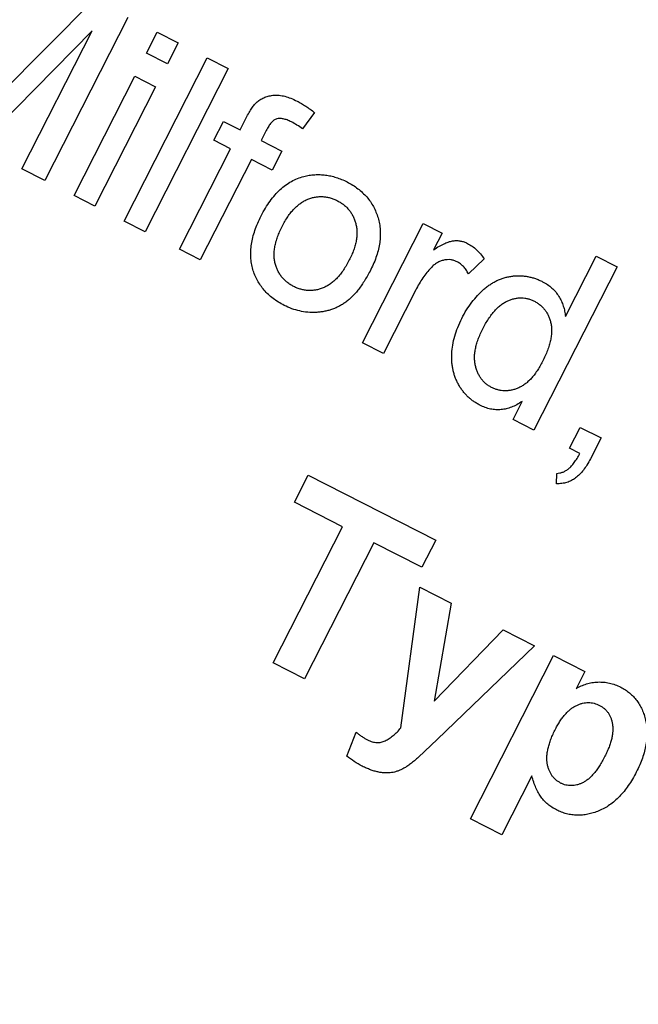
# Model space of a CAD drawing. Header units: inches. Extents: x 0.5 to 16.4, y 0.4 to 10.9.
# Tile 5 of 13: x 4.521 to 4.802, y 5.411 to 5.859. Entities that reach past the tile are written whole.
import ezdxf

# ---------------------------------------------------------------- set-up
doc = ezdxf.new("R2010")
doc.units = ezdxf.units.IN
doc.header["$MEASUREMENT"] = 0
doc.layers.add('OBJECT', color=1, linetype='Continuous')

msp = doc.modelspace()

# ---------------------------------------------------------------- linework, layer by layer
at = {"layer": 'OBJECT', "linetype": 'Continuous', "lineweight": 25}
for p, q in [((4.51172, 5.82529), (4.55425, 5.86811)), ((4.56987, 5.86015), (4.53202, 5.78591)), ((4.55358, 5.85407), (4.50174, 5.80135)), ((4.52155, 5.79125), (4.55358, 5.85407)), ((4.57834, 5.84384), (4.5832, 5.85336)), ((4.5832, 5.85336), (4.59271, 5.84851)), ((4.59271, 5.84851), (4.58786, 5.83899)), ((4.56819, 5.76747), (4.60604, 5.84172)), ((4.58786, 5.83899), (4.57834, 5.84384)), ((4.60604, 5.84172), (4.61556, 5.83686)), ((4.61556, 5.83686), (4.57771, 5.76262)), ((4.54535, 5.77912), (4.57301, 5.83337)), ((4.57301, 5.83337), (4.58252, 5.82852)), ((4.58252, 5.82852), (4.55487, 5.77427)), ((4.62097, 5.80892), (4.62378, 5.81444)), ((4.65489, 5.81683), (4.6494, 5.80942)), ((4.60899, 5.80424), (4.61335, 5.8128)), ((4.61335, 5.8128), (4.62097, 5.80892)), ((4.63283, 5.80866), (4.63049, 5.80407)), ((4.6166, 5.80035), (4.60899, 5.80424)), ((4.63049, 5.80407), (4.64001, 5.79922)), ((4.59331, 5.75467), (4.6166, 5.80035)), ((4.64001, 5.79922), (4.63564, 5.79065)), ((4.62612, 5.7955), (4.60283, 5.74981)), ((4.63564, 5.79065), (4.62612, 5.7955)), ((4.53202, 5.78591), (4.52155, 5.79125)), ((4.55487, 5.77427), (4.54535, 5.77912)), ((4.57771, 5.76262), (4.56819, 5.76747)), ((4.6767, 5.71216), (4.70436, 5.76641)), ((4.70436, 5.76641), (4.71293, 5.76204)), ((4.71293, 5.76204), (4.70907, 5.75447)), ((4.60283, 5.74981), (4.59331, 5.75467)), ((4.7321, 5.75026), (4.72492, 5.74353)), ((4.7691, 5.72404), (4.78308, 5.75146)), ((4.78308, 5.75146), (4.7926, 5.74661)), ((4.7926, 5.74661), (4.75475, 5.67237)), ((4.70091, 5.73613), (4.68622, 5.7073)), ((4.68622, 5.7073), (4.6767, 5.71216)), ((4.74523, 5.67722), (4.74941, 5.68542)), ((4.75475, 5.67237), (4.74523, 5.67722)), ((4.77093, 5.66412), (4.77579, 5.67364)), ((4.77579, 5.67364), (4.7853, 5.66879)), ((4.7853, 5.66879), (4.78045, 5.65927)), ((4.77566, 5.66171), (4.77093, 5.66412)), ((4.64569, 5.63956), (4.652, 5.65194)), ((4.652, 5.65194), (4.71006, 5.62234)), ((4.76507, 5.64792), (4.76511, 5.6527)), ((4.66758, 5.6284), (4.64569, 5.63956)), ((4.63604, 5.56653), (4.66758, 5.6284)), ((4.71006, 5.62234), (4.70375, 5.60996)), ((4.68186, 5.62112), (4.65032, 5.55925)), ((4.70375, 5.60996), (4.68186, 5.62112)), ((4.69419, 5.53689), (4.70273, 5.60089)), ((4.70273, 5.60089), (4.717, 5.59361)), ((4.717, 5.59361), (4.70932, 5.54913)), ((4.70932, 5.54913), (4.7408, 5.58148)), ((4.7408, 5.58148), (4.75508, 5.57421)), ((4.75508, 5.57421), (4.71066, 5.53166)), ((4.7258, 5.4956), (4.76364, 5.56984)), ((4.76364, 5.56984), (4.77792, 5.56256)), ((4.65032, 5.55925), (4.63604, 5.56653)), ((4.77792, 5.56256), (4.77393, 5.55474)), ((4.66955, 5.52406), (4.67388, 5.5349)), ((4.71066, 5.53166), (4.70224, 5.5236)), ((4.75374, 5.51513), (4.74007, 5.48832)), ((4.74007, 5.48832), (4.7258, 5.4956))]:
    msp.add_line(p, q, dxfattribs=at)
for radius in [1.6245, 1.23, 1.12]:
    msp.add_circle((4.98216, 5.9044), radius, dxfattribs=at)
for points, knots in [([(4.62875, 5.82169), (4.62929, 5.82211), (4.63036, 5.82295), (4.63223, 5.82387), (4.63427, 5.82447), (4.63648, 5.8248), (4.63888, 5.82478), (4.64144, 5.82427), (4.64417, 5.82339), (4.64598, 5.82252), (4.64693, 5.82207)], [0, 0, 0, 0, 0.105236, 0.21126, 0.319777, 0.434105, 0.556302, 0.689389, 0.836906, 1, 1, 1, 1]), ([(4.62378, 5.81444), (4.6242, 5.81525), (4.62499, 5.81676), (4.62627, 5.81877), (4.62746, 5.82043), (4.62835, 5.82129), (4.62875, 5.82169)], [0, 0, 0, 0, 0.310103, 0.579649, 0.808071, 1, 1, 1, 1]), ([(4.64693, 5.82207), (4.64758, 5.82172), (4.64891, 5.82101), (4.65087, 5.81977), (4.65289, 5.8184), (4.65421, 5.81736), (4.65489, 5.81683)], [0, 0, 0, 0, 0.231126, 0.473559, 0.729501, 1, 1, 1, 1]), ([(4.64432, 5.81261), (4.64368, 5.81291), (4.64248, 5.81349), (4.64069, 5.81401), (4.63909, 5.81421), (4.63763, 5.814), (4.63629, 5.81333), (4.63508, 5.81217), (4.63387, 5.81061), (4.6332, 5.80935), (4.63283, 5.80866)], [0, 0, 0, 0, 0.1501544, 0.2790274, 0.3895306, 0.487706, 0.5856296, 0.6998328, 0.8369787, 1, 1, 1, 1]), ([(4.6494, 5.80942), (4.64856, 5.81002), (4.64694, 5.81119), (4.64517, 5.81214), (4.64432, 5.81261)], [0, 0, 0, 0, 0.51581, 1, 1, 1, 1]), ([(4.63056, 5.76985), (4.63121, 5.77105), (4.63245, 5.77335), (4.63454, 5.77655), (4.63678, 5.77937), (4.63915, 5.78182), (4.64165, 5.7839), (4.6443, 5.78559), (4.64708, 5.78695), (4.64903, 5.78752), (4.65, 5.78781)], [0, 0, 0, 0, 0.148743, 0.287828, 0.419547, 0.543761, 0.661832, 0.776707, 0.888407, 1, 1, 1, 1]), ([(4.65, 5.78781), (4.65082, 5.78799), (4.65245, 5.78836), (4.65492, 5.78861), (4.65739, 5.78865), (4.65986, 5.78847), (4.66232, 5.78804), (4.66478, 5.78736), (4.66725, 5.78647), (4.66884, 5.7857), (4.66966, 5.7853)], [0, 0, 0, 0, 0.124302, 0.246336, 0.367599, 0.489098, 0.612371, 0.737766, 0.866431, 1, 1, 1, 1]), ([(4.66966, 5.7853), (4.67053, 5.78482), (4.67224, 5.78389), (4.67463, 5.78227), (4.67674, 5.78044), (4.67866, 5.77849), (4.6803, 5.77634), (4.68174, 5.77405), (4.68288, 5.77158), (4.68381, 5.76897), (4.68446, 5.76625), (4.68481, 5.76344), (4.68485, 5.76058), (4.68459, 5.75764), (4.68401, 5.75464), (4.68312, 5.75159), (4.68196, 5.74847), (4.68096, 5.74643), (4.68045, 5.74538)], [0, 0, 0, 0, 0.064148, 0.125517, 0.185171, 0.243479, 0.301291, 0.358638, 0.417072, 0.476329, 0.536519, 0.596593, 0.65777, 0.720728, 0.785986, 0.853812, 0.925134, 1, 1, 1, 1]), ([(4.6401, 5.76503), (4.64052, 5.76581), (4.64133, 5.76732), (4.64265, 5.76945), (4.64404, 5.77135), (4.64549, 5.77302), (4.647, 5.77447), (4.64856, 5.7757), (4.65018, 5.7767), (4.65185, 5.77749), (4.65356, 5.77804), (4.65526, 5.77844), (4.65696, 5.77863), (4.65865, 5.77864), (4.66033, 5.77843), (4.66201, 5.77807), (4.66367, 5.7775), (4.66475, 5.77699), (4.66529, 5.77673)], [0, 0, 0, 0, 0.084693, 0.164321, 0.239331, 0.309575, 0.376082, 0.438961, 0.499406, 0.558194, 0.615041, 0.670597, 0.724789, 0.778601, 0.832003, 0.886497, 0.94244, 1, 1, 1, 1]), ([(4.66529, 5.77673), (4.66581, 5.77645), (4.66684, 5.77589), (4.66826, 5.77489), (4.66951, 5.77375), (4.67064, 5.77251), (4.6716, 5.77113), (4.67245, 5.76966), (4.67313, 5.76804), (4.67366, 5.76633), (4.67403, 5.76451), (4.6742, 5.76262), (4.67412, 5.76065), (4.67389, 5.75861), (4.6734, 5.7565), (4.67272, 5.75431), (4.6718, 5.75206), (4.67107, 5.75056), (4.6707, 5.74979)], [0, 0, 0, 0, 0.057784, 0.1134, 0.167574, 0.221874, 0.27544, 0.33035, 0.386641, 0.444627, 0.504528, 0.565597, 0.628821, 0.694866, 0.764472, 0.838347, 0.916881, 1, 1, 1, 1]), ([(4.64103, 5.72914), (4.64014, 5.72963), (4.63839, 5.73058), (4.63597, 5.73222), (4.63381, 5.73403), (4.63191, 5.73603), (4.63022, 5.73815), (4.6288, 5.74046), (4.62763, 5.74291), (4.62673, 5.74552), (4.62608, 5.74824), (4.62578, 5.75108), (4.62578, 5.754), (4.6261, 5.75701), (4.62675, 5.76011), (4.62771, 5.7633), (4.62896, 5.76658), (4.63002, 5.76874), (4.63056, 5.76985)], [0, 0, 0, 0, 0.063918, 0.125105, 0.18417, 0.241758, 0.298585, 0.354786, 0.411839, 0.469658, 0.528418, 0.587973, 0.649012, 0.712542, 0.778764, 0.848337, 0.922071, 1, 1, 1, 1]), ([(4.64539, 5.73771), (4.64487, 5.738), (4.64382, 5.73856), (4.64238, 5.73958), (4.6411, 5.74072), (4.63997, 5.74198), (4.63897, 5.74335), (4.63813, 5.74484), (4.63744, 5.74644), (4.63691, 5.74815), (4.63655, 5.74997), (4.63642, 5.75189), (4.6365, 5.75388), (4.63679, 5.75596), (4.6373, 5.75811), (4.63801, 5.76036), (4.63896, 5.76268), (4.63971, 5.76423), (4.6401, 5.76503)], [0, 0, 0, 0, 0.0574628, 0.1133102, 0.1677125, 0.2212115, 0.2749319, 0.3290321, 0.384154, 0.441284, 0.4999726, 0.56077, 0.6240245, 0.6904188, 0.7605438, 0.835426, 0.9149194, 1, 1, 1, 1]), ([(4.70907, 5.75447), (4.70995, 5.75503), (4.7116, 5.75606), (4.71399, 5.7573), (4.71611, 5.75815), (4.71801, 5.75856), (4.71974, 5.75863), (4.72138, 5.75845), (4.72298, 5.75805), (4.72398, 5.75758), (4.72449, 5.75735)], [0, 0, 0, 0, 0.189667, 0.351384, 0.488427, 0.600991, 0.701645, 0.800871, 0.898948, 1, 1, 1, 1]), ([(4.72449, 5.75735), (4.72521, 5.75694), (4.72667, 5.75611), (4.72864, 5.75446), (4.73051, 5.75253), (4.73156, 5.75103), (4.7321, 5.75026)], [0, 0, 0, 0, 0.235779, 0.477896, 0.732141, 1, 1, 1, 1]), ([(4.6707, 5.74979), (4.67027, 5.74899), (4.66944, 5.74743), (4.66809, 5.74525), (4.66668, 5.74331), (4.6652, 5.7416), (4.66369, 5.74011), (4.66211, 5.73885), (4.66046, 5.73784), (4.65878, 5.73704), (4.65707, 5.73647), (4.65537, 5.73607), (4.65368, 5.73588), (4.65199, 5.73585), (4.65032, 5.73603), (4.64866, 5.73641), (4.64699, 5.73694), (4.64593, 5.73745), (4.64539, 5.73771)], [0, 0, 0, 0, 0.086068, 0.167108, 0.243029, 0.313687, 0.381115, 0.444406, 0.505052, 0.563746, 0.620476, 0.67555, 0.728832, 0.781951, 0.835076, 0.888454, 0.943467, 1, 1, 1, 1]), ([(4.71975, 5.74897), (4.71928, 5.74918), (4.71835, 5.7496), (4.71685, 5.74991), (4.7153, 5.74996), (4.71373, 5.74975), (4.71218, 5.74926), (4.71066, 5.74853), (4.70922, 5.74752), (4.70837, 5.74668), (4.70793, 5.74625)], [0, 0, 0, 0, 0.118293, 0.233566, 0.351037, 0.47256, 0.59757, 0.724644, 0.858166, 1, 1, 1, 1]), ([(4.72492, 5.74353), (4.72458, 5.74413), (4.72392, 5.7453), (4.72268, 5.74682), (4.72131, 5.74808), (4.72027, 5.74868), (4.71975, 5.74897)], [0, 0, 0, 0, 0.273331, 0.527147, 0.767135, 1, 1, 1, 1]), ([(4.68045, 5.74538), (4.68001, 5.74454), (4.67916, 5.74291), (4.67779, 5.7406), (4.67641, 5.73847), (4.67501, 5.73652), (4.67358, 5.73477), (4.67211, 5.73321), (4.67062, 5.73183), (4.6691, 5.73062), (4.66754, 5.72958), (4.66596, 5.72866), (4.66432, 5.72788), (4.66263, 5.72724), (4.6609, 5.72671), (4.65913, 5.72631), (4.65731, 5.72605), (4.65484, 5.72586), (4.65174, 5.72592), (4.64807, 5.7265), (4.64446, 5.72754), (4.64218, 5.72861), (4.64103, 5.72914)], [0, 0, 0, 0, 0.058703, 0.114053, 0.166479, 0.216091, 0.262752, 0.307001, 0.348947, 0.388808, 0.427138, 0.46506, 0.502488, 0.539648, 0.577008, 0.614274, 0.652403, 0.690833, 0.767888, 0.844207, 0.921132, 1, 1, 1, 1]), ([(4.70793, 5.74625), (4.70727, 5.74552), (4.70593, 5.74404), (4.70413, 5.7416), (4.70242, 5.73897), (4.70142, 5.73709), (4.70091, 5.73613)], [0, 0, 0, 0, 0.23826, 0.483736, 0.736379, 1, 1, 1, 1]), ([(4.72192, 5.72323), (4.72261, 5.72452), (4.72398, 5.72706), (4.72642, 5.73054), (4.72905, 5.73371), (4.73146, 5.73605), (4.7335, 5.7377), (4.73505, 5.7388), (4.73663, 5.73977), (4.73825, 5.74058), (4.73991, 5.74125), (4.7416, 5.74181), (4.74333, 5.7422), (4.74508, 5.74248), (4.74684, 5.74259), (4.74859, 5.74261), (4.75032, 5.74248), (4.75204, 5.74222), (4.75374, 5.74185), (4.75542, 5.74132), (4.75708, 5.74069), (4.75817, 5.74017), (4.75871, 5.7399)], [0, 0, 0, 0, 0.097129, 0.190237, 0.280388, 0.36862, 0.411729, 0.453657, 0.494259, 0.53396, 0.573313, 0.612303, 0.651179, 0.690151, 0.729237, 0.767708, 0.805598, 0.843958, 0.882296, 0.920731, 0.959905, 1, 1, 1, 1]), ([(4.75871, 5.7399), (4.75948, 5.73948), (4.76098, 5.73864), (4.76298, 5.73706), (4.76471, 5.73527), (4.76611, 5.73323), (4.76728, 5.73108), (4.76815, 5.72881), (4.76881, 5.72647), (4.769, 5.72485), (4.7691, 5.72404)], [0, 0, 0, 0, 0.132544, 0.259609, 0.384578, 0.508577, 0.63268, 0.754424, 0.876103, 1, 1, 1, 1]), ([(4.73144, 5.71839), (4.73187, 5.7192), (4.7327, 5.72077), (4.73403, 5.72297), (4.73543, 5.72491), (4.73682, 5.72666), (4.73828, 5.72815), (4.73977, 5.72942), (4.74129, 5.73045), (4.74285, 5.73126), (4.74442, 5.73185), (4.74597, 5.73228), (4.74752, 5.73251), (4.74905, 5.7326), (4.75056, 5.73245), (4.75206, 5.73217), (4.75354, 5.73169), (4.75449, 5.73124), (4.75497, 5.73102)], [0, 0, 0, 0, 0.091711, 0.176988, 0.256201, 0.330636, 0.399883, 0.464382, 0.525315, 0.58345, 0.638919, 0.692818, 0.744171, 0.79469, 0.845044, 0.895343, 0.947139, 1, 1, 1, 1]), ([(4.75497, 5.73102), (4.75545, 5.73076), (4.7564, 5.73024), (4.75767, 5.72928), (4.75883, 5.72822), (4.75984, 5.72703), (4.76069, 5.7257), (4.76144, 5.72427), (4.76203, 5.7227), (4.76249, 5.72102), (4.76279, 5.71922), (4.76283, 5.7173), (4.76268, 5.71528), (4.76232, 5.71314), (4.76173, 5.7109), (4.76092, 5.70856), (4.75992, 5.7061), (4.7591, 5.70445), (4.75868, 5.7036)], [0, 0, 0, 0, 0.052688, 0.103886, 0.153523, 0.203582, 0.25433, 0.305887, 0.359487, 0.415362, 0.473787, 0.535066, 0.599788, 0.669584, 0.743838, 0.823038, 0.908696, 1, 1, 1, 1]), ([(4.73013, 5.68372), (4.72962, 5.684), (4.72861, 5.68454), (4.72717, 5.68549), (4.72581, 5.68651), (4.72457, 5.68767), (4.72338, 5.68888), (4.72231, 5.69021), (4.72129, 5.69161), (4.72041, 5.69313), (4.71958, 5.69469), (4.71893, 5.69633), (4.71835, 5.69801), (4.71792, 5.69974), (4.71759, 5.70152), (4.71738, 5.70336), (4.71729, 5.70524), (4.71733, 5.70784), (4.71772, 5.71115), (4.71861, 5.71517), (4.72001, 5.71923), (4.72127, 5.72188), (4.72192, 5.72323)], [0, 0, 0, 0, 0.038527, 0.076503, 0.114116, 0.151745, 0.189322, 0.226946, 0.265358, 0.304283, 0.343529, 0.382636, 0.421902, 0.461253, 0.501382, 0.542244, 0.584026, 0.626904, 0.714769, 0.80536, 0.900324, 1, 1, 1, 1]), ([(4.73546, 5.6918), (4.73501, 5.69205), (4.7341, 5.69254), (4.73286, 5.69346), (4.73176, 5.69452), (4.73078, 5.6957), (4.7299, 5.69698), (4.72918, 5.69842), (4.72858, 5.69998), (4.72809, 5.70166), (4.72779, 5.70344), (4.72768, 5.70533), (4.72778, 5.7073), (4.72811, 5.70935), (4.72862, 5.7115), (4.72935, 5.71374), (4.73029, 5.71606), (4.73105, 5.7176), (4.73144, 5.71839)], [0, 0, 0, 0, 0.051635, 0.102768, 0.15311, 0.203777, 0.25515, 0.307936, 0.363692, 0.421354, 0.481563, 0.543939, 0.608957, 0.677859, 0.750876, 0.828899, 0.91182, 1, 1, 1, 1]), ([(4.75868, 5.7036), (4.75828, 5.70284), (4.75751, 5.70136), (4.75621, 5.69931), (4.75488, 5.69747), (4.75352, 5.69584), (4.75208, 5.69442), (4.75061, 5.69322), (4.74909, 5.69223), (4.74752, 5.69147), (4.74594, 5.69091), (4.74438, 5.69052), (4.74284, 5.69028), (4.74132, 5.69024), (4.73982, 5.69037), (4.73833, 5.69065), (4.73687, 5.69114), (4.73594, 5.69157), (4.73546, 5.6918)], [0, 0, 0, 0, 0.0884507, 0.170931, 0.2483056, 0.3209513, 0.3895015, 0.4543736, 0.5157212, 0.5751641, 0.6324662, 0.6870428, 0.7402273, 0.791537, 0.8427037, 0.8943422, 0.946301, 1, 1, 1, 1]), ([(4.74941, 5.68542), (4.74862, 5.6849), (4.74709, 5.6839), (4.74465, 5.6828), (4.74222, 5.68202), (4.73978, 5.68164), (4.73735, 5.68159), (4.73491, 5.68192), (4.73248, 5.68264), (4.73092, 5.68335), (4.73013, 5.68372)], [0, 0, 0, 0, 0.13792, 0.268236, 0.391909, 0.51124, 0.629694, 0.748331, 0.871431, 1, 1, 1, 1]), ([(4.78045, 5.65927), (4.77995, 5.65834), (4.77899, 5.65656), (4.77735, 5.65418), (4.77563, 5.65218), (4.7738, 5.65059), (4.77185, 5.64936), (4.76973, 5.64851), (4.76745, 5.648), (4.76588, 5.64795), (4.76507, 5.64792)], [0, 0, 0, 0, 0.156602, 0.298686, 0.42691, 0.545117, 0.656687, 0.767001, 0.881086, 1, 1, 1, 1]), ([(4.76511, 5.6527), (4.76561, 5.65274), (4.76659, 5.65283), (4.76803, 5.65326), (4.76937, 5.65395), (4.77067, 5.65487), (4.77193, 5.65609), (4.77317, 5.65765), (4.77446, 5.65954), (4.77525, 5.66096), (4.77566, 5.66171)], [0, 0, 0, 0, 0.102367, 0.203709, 0.306185, 0.412314, 0.53013, 0.666145, 0.823244, 1, 1, 1, 1]), ([(4.77393, 5.55474), (4.77469, 5.55517), (4.77619, 5.55603), (4.77863, 5.55695), (4.78118, 5.55753), (4.78381, 5.55782), (4.78649, 5.55777), (4.78914, 5.55735), (4.79177, 5.5566), (4.79343, 5.55582), (4.79427, 5.55542)], [0, 0, 0, 0, 0.122318, 0.243971, 0.365926, 0.49062, 0.616243, 0.741787, 0.868738, 1, 1, 1, 1]), ([(4.79427, 5.55542), (4.79499, 5.55503), (4.7964, 5.55425), (4.79832, 5.55283), (4.80006, 5.55123), (4.8016, 5.54943), (4.80291, 5.54743), (4.80403, 5.54526), (4.80494, 5.5429), (4.80564, 5.54038), (4.80614, 5.53772), (4.80628, 5.53496), (4.80621, 5.53212), (4.80579, 5.52921), (4.80513, 5.5262), (4.80414, 5.52313), (4.80292, 5.51996), (4.80189, 5.51788), (4.80137, 5.51681)], [0, 0, 0, 0, 0.055567, 0.109859, 0.163156, 0.216652, 0.270766, 0.326032, 0.383091, 0.443064, 0.50463, 0.567328, 0.631589, 0.698413, 0.76828, 0.841502, 0.918642, 1, 1, 1, 1]), ([(4.76456, 5.53636), (4.76491, 5.53702), (4.76558, 5.53831), (4.76671, 5.54011), (4.76785, 5.54174), (4.76904, 5.54318), (4.77026, 5.54445), (4.77153, 5.54553), (4.77283, 5.54645), (4.77418, 5.54717), (4.77553, 5.54772), (4.77688, 5.54813), (4.77821, 5.54836), (4.77953, 5.54844), (4.78084, 5.54836), (4.78213, 5.54811), (4.78342, 5.54774), (4.78423, 5.54734), (4.78464, 5.54714)], [0, 0, 0, 0, 0.088182, 0.170778, 0.248633, 0.321519, 0.389889, 0.454892, 0.517123, 0.576722, 0.633671, 0.688639, 0.740882, 0.792402, 0.843594, 0.894636, 0.946387, 1, 1, 1, 1]), ([(4.78464, 5.54714), (4.78502, 5.54693), (4.78578, 5.5465), (4.78682, 5.54573), (4.78772, 5.54483), (4.78853, 5.54384), (4.78919, 5.54272), (4.78975, 5.54149), (4.79019, 5.54017), (4.79051, 5.53873), (4.79069, 5.5372), (4.79068, 5.53557), (4.79052, 5.53385), (4.79017, 5.53204), (4.78963, 5.53014), (4.78893, 5.52816), (4.78808, 5.52607), (4.78739, 5.52468), (4.78703, 5.52397)], [0, 0, 0, 0, 0.05071, 0.100104, 0.148524, 0.196983, 0.246757, 0.298282, 0.351283, 0.407715, 0.466881, 0.528766, 0.594907, 0.665657, 0.740786, 0.8216, 0.907732, 1, 1, 1, 1]), ([(4.67897, 5.53146), (4.67933, 5.53128), (4.68004, 5.53094), (4.68112, 5.53056), (4.68218, 5.53032), (4.68321, 5.53021), (4.68422, 5.5302), (4.6852, 5.53035), (4.68616, 5.53062), (4.68741, 5.53118), (4.68894, 5.53209), (4.69073, 5.53344), (4.69251, 5.53504), (4.69362, 5.53626), (4.69419, 5.53689)], [0, 0, 0, 0, 0.068857, 0.132568, 0.193827, 0.25229, 0.308347, 0.363784, 0.420464, 0.476696, 0.595385, 0.721409, 0.855654, 1, 1, 1, 1]), ([(4.67388, 5.5349), (4.67432, 5.53454), (4.67516, 5.53386), (4.67645, 5.53294), (4.67771, 5.53214), (4.67856, 5.53168), (4.67897, 5.53146)], [0, 0, 0, 0, 0.2741137, 0.5293593, 0.7718789, 1, 1, 1, 1]), ([(4.76692, 5.5118), (4.76653, 5.51203), (4.76575, 5.51246), (4.76467, 5.51327), (4.76373, 5.51421), (4.7629, 5.51525), (4.76221, 5.51642), (4.76163, 5.51771), (4.76116, 5.51911), (4.76082, 5.52062), (4.76063, 5.52224), (4.76064, 5.52397), (4.76082, 5.5258), (4.76122, 5.52773), (4.76176, 5.52976), (4.76251, 5.53188), (4.76346, 5.53409), (4.76419, 5.53558), (4.76456, 5.53636)], [0, 0, 0, 0, 0.049167, 0.097775, 0.145483, 0.193468, 0.242725, 0.293156, 0.346707, 0.402636, 0.461615, 0.524206, 0.590584, 0.661737, 0.737903, 0.819216, 0.906668, 1, 1, 1, 1]), ([(4.67662, 5.51947), (4.67538, 5.52014), (4.6729, 5.52148), (4.67067, 5.5232), (4.66955, 5.52406)], [0, 0, 0, 0, 0.501129, 1, 1, 1, 1]), ([(4.70224, 5.5236), (4.7016, 5.52305), (4.7004, 5.522), (4.69863, 5.5206), (4.69703, 5.51943), (4.69552, 5.51853), (4.69413, 5.51779), (4.69273, 5.51725), (4.69135, 5.51681), (4.68994, 5.51653), (4.68849, 5.51639), (4.68698, 5.5164), (4.68538, 5.51653), (4.68372, 5.51683), (4.682, 5.51724), (4.68025, 5.51787), (4.67842, 5.51856), (4.67723, 5.51916), (4.67662, 5.51947)], [0, 0, 0, 0, 0.090149, 0.169523, 0.240134, 0.300679, 0.355325, 0.408112, 0.459127, 0.50964, 0.560159, 0.613839, 0.670058, 0.730093, 0.792627, 0.858353, 0.92725, 1, 1, 1, 1]), ([(4.78703, 5.52397), (4.78663, 5.52321), (4.78587, 5.52174), (4.78464, 5.51969), (4.78339, 5.51787), (4.78214, 5.51624), (4.78086, 5.51484), (4.77959, 5.51364), (4.77828, 5.51268), (4.77697, 5.51193), (4.77565, 5.51136), (4.77436, 5.51095), (4.77307, 5.51069), (4.7718, 5.51061), (4.77055, 5.51066), (4.76931, 5.51087), (4.76809, 5.51125), (4.76732, 5.51162), (4.76692, 5.5118)], [0, 0, 0, 0, 0.097563, 0.187729, 0.272029, 0.349422, 0.42103, 0.48716, 0.548062, 0.605685, 0.65921, 0.710719, 0.759885, 0.807898, 0.855234, 0.902316, 0.950529, 1, 1, 1, 1]), ([(4.76502, 5.49958), (4.76432, 5.49996), (4.76295, 5.5007), (4.76112, 5.5021), (4.75945, 5.5036), (4.758, 5.50534), (4.75674, 5.50733), (4.7556, 5.50963), (4.75458, 5.51225), (4.75403, 5.51414), (4.75374, 5.51513)], [0, 0, 0, 0, 0.119466, 0.234541, 0.34708, 0.45852, 0.575257, 0.702649, 0.844308, 1, 1, 1, 1]), ([(4.80137, 5.51681), (4.80079, 5.51573), (4.79967, 5.51362), (4.79779, 5.51069), (4.79583, 5.50804), (4.79375, 5.50567), (4.79155, 5.5036), (4.78925, 5.50181), (4.78685, 5.50031), (4.78435, 5.49913), (4.78183, 5.49821), (4.77932, 5.49756), (4.77684, 5.4972), (4.7744, 5.49712), (4.77199, 5.49731), (4.76961, 5.49777), (4.76727, 5.49853), (4.76578, 5.49923), (4.76502, 5.49958)], [0, 0, 0, 0, 0.08164, 0.158774, 0.231763, 0.301482, 0.368471, 0.432847, 0.495248, 0.556895, 0.616729, 0.674021, 0.729383, 0.783169, 0.836551, 0.890199, 0.944286, 1, 1, 1, 1])]:
    msp.add_open_spline(points, degree=3, knots=knots, dxfattribs=at)

doc.saveas('drawing.dxf')
